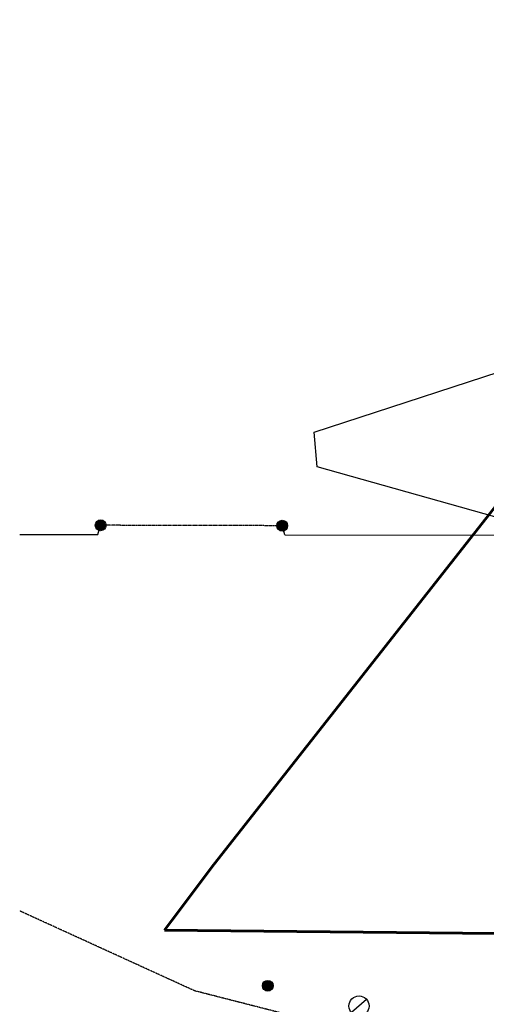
# Model space of a CAD drawing. Header units: feet. Extents: x 1537802 to 2072561, y 4461723 to 4732600.
# Tile 3 of 113: x 1537802 to 1555147, y 4653977 to 4690560. Entities that reach past the tile are written whole.
import ezdxf

# ---------------------------------------------------------------- set-up
doc = ezdxf.new("R2010")
doc.units = ezdxf.units.FT
doc.header["$MEASUREMENT"] = 0
doc.linetypes.add('HIDDEN-2-1', pattern=[3, 2, -1])
for name, color, linetype in [('001-KOOR', 7, 'Continuous'), ('002-BORDUR', 251, 'Continuous'), ('002-SETKA', 7, 'FENCE-WIREN-06-5'), ('002-SHT', 7, 'HIDDEN-2-1'), ('004-BLANK', 7, 'Continuous'), ('Layer1', 7, 'Continuous'), ('s_lc', 7, 'Continuous'), ('s_sm', 7, 'Continuous')]:
    doc.layers.add(name, color=color, linetype=linetype)
doc.layers.add('001-KR_LINE', color=1, linetype='Continuous', lineweight=60)
doc.linetypes.add('FENCE-WIREN-06-5', pattern='A,2.5,[140,kai-shp.shx,S=0.6,R=0,X=0,Y=0],5,[140,kai-shp.shx,S=0.6,R=180,X=0,Y=0],2.5', length=10)

# ---------------------------------------------------------------- blocks, each defined once
blk = doc.blocks.new('002_luk')
at = {"layer": '004-BLANK', "flags": 128}
blk.add_lwpolyline([(-0.00053, -0.00053), (0.00053, 0.00053)], dxfattribs=at)
at = {"layer": '004-BLANK'}
blk.add_circle((0, 0), 0.00075, dxfattribs=at)
blk = doc.blocks.new('stgel')
at = {"layer": 'Layer1'}
h = blk.add_hatch(color=256, dxfattribs=at)
edge = h.paths.add_edge_path()
edge.add_arc((0, 0), 0.001, 0, 360)
blk.add_circle((0, 0), 0.001, dxfattribs=at)
blk = doc.blocks.new('002_stolbgel2')
at = {"layer": 'Layer1'}
blk.add_blockref('stgel', (0, 0), dxfattribs=at)

msp = doc.modelspace()

# ---------------------------------------------------------------- linework, layer by layer
at = {"layer": '001-KOOR', "elevation": -26089.3}
msp.add_lwpolyline([(1547662.3, 4671416), (1547562.6, 4671759.2)], dxfattribs=at)
at = {"layer": '001-KR_LINE', "elevation": -26089.3}
msp.add_lwpolyline([(1543185, 4656725.8), (1543447.6, 4657077), (1545022.7, 4659176.2), (1558159.5, 4675883.8), (1558325.1, 4677670.6), (1563696.6, 4677567.4), (1563980.2, 4681284), (1564751.8, 4681279.6), (1571167, 4680832.7), (1571696.7, 4690559.7), (1599906.8, 4690121.8), (1599744.1, 4687078.3), (1599591.5, 4684182), (1603248.8, 4684107.8), (1606701.8, 4676501.3), (1608603, 4672320.4), (1600813.4, 4672370.3), (1601046.8, 4656152.1)], close=True, dxfattribs=at)
at = {"layer": '002-BORDUR', "elevation": -26089.3}
msp.add_lwpolyline([(1560203, 4671466.9), (1557537.9, 4671510.3), (1548857, 4673941), (1548743.5, 4675236.8), (1557340.1, 4678030.9), (1560837.9, 4678019.7), (1561013.2, 4687127.3), (1563825.1, 4687299.3)], dxfattribs=at)
at = {"layer": '002-SETKA', "ltscale": 0.3, "elevation": -26089.3}
for points in [[(1537802.4, 4671432.8), (1540712, 4671435.8), (1540812.2, 4671774.8)], [(1547662.3, 4671416), (1560202, 4671408.6)]]:
    msp.add_lwpolyline(points, dxfattribs=at)
at = {"layer": '002-SHT', "ltscale": 0.3, "elevation": -26089.3}
for points in [[(1547562.6, 4671759.2), (1540812.2, 4671774.8)], [(1623573.8, 4651776.9), (1609554.8, 4651590.9), (1591665.5, 4652013.7), (1572675.6, 4652065.1), (1556495.8, 4652369), (1550165.7, 4652978.6), (1544305.5, 4654476.8), (1537802.4, 4657445.6)]]:
    msp.add_lwpolyline(points, dxfattribs=at)

# ---------------------------------------------------------------- block references
at = {"layer": 's_lc', "xscale": 500000, "yscale": 500000, "zscale": 1000, "rotation": 176.0149999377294}
msp.add_blockref('002_luk', (1550415.1, 4653913.6, -26089.3), dxfattribs=at)
at = {"layer": 's_sm', "xscale": 200000, "yscale": 200000, "zscale": 1000, "rotation": 176.0149999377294}
for p in [(1540812.2, 4671774.8, -26089.3), (1547562.6, 4671759.2, -26089.3), (1547024.1, 4654666.8, -26089.3)]:
    msp.add_blockref('002_stolbgel2', p, dxfattribs=at)

doc.saveas('drawing.dxf')
